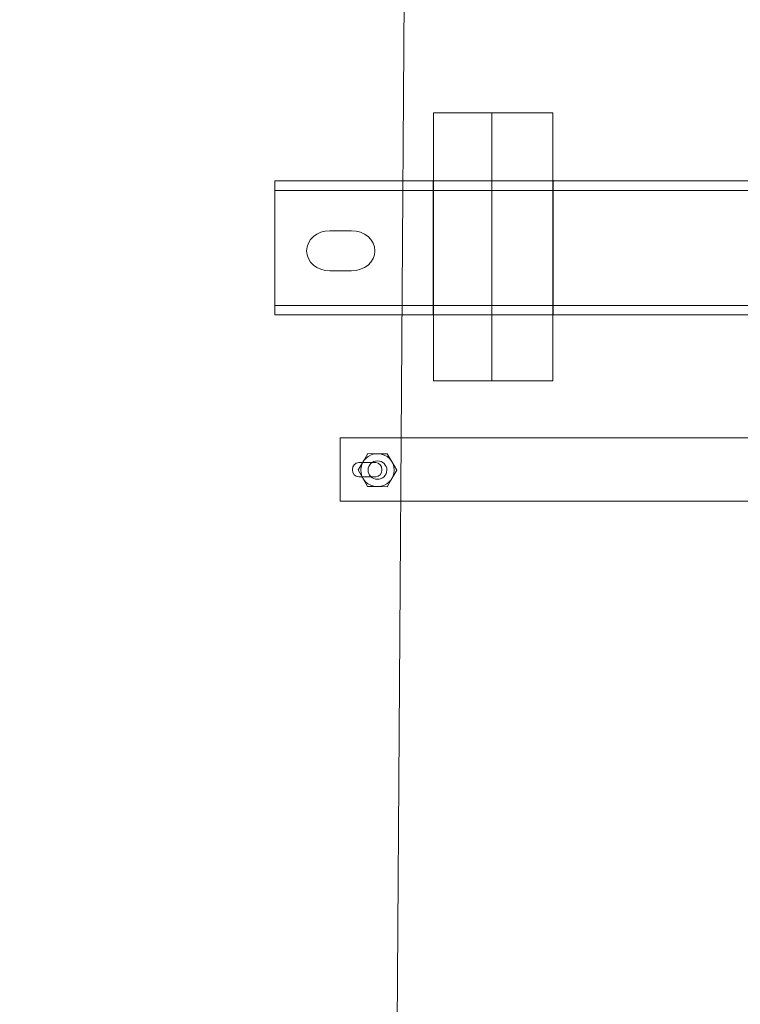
# Model space of a CAD drawing. Header units: centimetres. Extents: x -4644 to 5368, y -667 to 1552.
# Tile 11 of 48: x -1869 to -1833, y 344 to 393. Entities that reach past the tile are written whole.
import ezdxf
from ezdxf.lldxf.tags import DXFTag

# ---------------------------------------------------------------- set-up
doc = ezdxf.new("R2010")
doc.units = ezdxf.units.CM
doc.header["$MEASUREMENT"] = 0
doc.layers.add('Warstwa 1', color=7, linetype='CONTINUOUS')
tags = doc.linetypes.add('New Line47', pattern=[1.5, 1, -0.5]).pattern_tags.tags
tags[6:7] = [DXFTag(74, 4), DXFTag(75, 0), DXFTag(340, '0'), DXFTag(46, 1.0), DXFTag(50, 0.0), DXFTag(44, 0.0), DXFTag(45, 0.0)]
tags[4:5] = [DXFTag(74, 4), DXFTag(75, 0), DXFTag(340, '0'), DXFTag(46, 1.0), DXFTag(50, 0.0), DXFTag(44, 0.0), DXFTag(45, 0.0)]
tags = doc.linetypes.add('New Line48', pattern=[1.5, 1, -0.5]).pattern_tags.tags
tags[6:7] = [DXFTag(74, 4), DXFTag(75, 0), DXFTag(340, '0'), DXFTag(46, 1.0), DXFTag(50, 0.0), DXFTag(44, 0.0), DXFTag(45, 0.0)]
tags[4:5] = [DXFTag(74, 4), DXFTag(75, 0), DXFTag(340, '0'), DXFTag(46, 1.0), DXFTag(50, 0.0), DXFTag(44, 0.0), DXFTag(45, 0.0)]

msp = doc.modelspace()

# ---------------------------------------------------------------- linework, layer by layer
at = {"layer": 'Warstwa 1', "color": 250, "lineweight": 70}
msp.add_open_spline([(-2181.252, -624.773), (-2181.252, -624.773), (-2181.252, 905.007), (-2181.252, 905.007), (-2181.252, 905.007), (-2181.252, 905.007), (-1129.835, 905.007), (-1129.835, 905.007), (-1129.835, 905.007), (-1129.835, 905.007), (-1129.835, -624.773), (-1129.835, -624.773), (-1129.835, -624.773), (-1129.835, -624.773), (-2181.252, -624.773), (-2181.252, -624.773)], degree=3, knots=[0, 0, 0, 0, 0.2, 0.2, 0.2, 0.2, 0.4, 0.4, 0.4, 0.4, 0.6, 0.6, 0.6, 0.6, 1, 1, 1, 1], dxfattribs=at)
at = {"layer": 'Warstwa 1', "color": 7, "lineweight": 20}
msp.add_open_spline([(-1855.407, -399.353), (-1855.407, -399.353), (-1819.827, -399.353), (-1819.827, -399.353), (-1819.827, -399.353), (-1819.827, -399.353), (-1827.951, 784.467), (-1827.951, 784.467), (-1827.951, 784.467), (-1827.951, 784.467), (-1847.371, 784.467), (-1847.371, 784.467), (-1847.371, 784.467), (-1847.371, 784.467), (-1855.407, -399.353), (-1855.407, -399.353)], degree=3, knots=[0, 0, 0, 0, 0.2, 0.2, 0.2, 0.2, 0.4, 0.4, 0.4, 0.4, 0.6, 0.6, 0.6, 0.6, 1, 1, 1, 1], dxfattribs=at)
at = {"layer": 'Warstwa 1', "color": 7, "lineweight": 18}
for points, knots in [([(-1848.572, 374.644), (-1848.572, 374.644), (-1842.659, 374.644), (-1842.659, 374.644), (-1842.659, 374.644), (-1842.659, 374.644), (-1842.659, 387.916), (-1842.659, 387.916), (-1842.659, 387.916), (-1842.659, 387.916), (-1848.572, 387.916), (-1848.572, 387.916), (-1848.572, 387.916), (-1848.572, 387.916), (-1848.572, 374.644), (-1848.572, 374.644)], [0, 0, 0, 0, 0.2, 0.2, 0.2, 0.2, 0.4, 0.4, 0.4, 0.4, 0.6, 0.6, 0.6, 0.6, 1, 1, 1, 1]), ([(-1856.431, 377.916), (-1856.431, 377.916), (-1806.823, 377.916), (-1806.823, 377.916), (-1806.823, 377.916), (-1806.823, 377.916), (-1806.823, 384.552), (-1806.823, 384.552), (-1806.823, 384.552), (-1806.823, 384.552), (-1856.431, 384.552), (-1856.431, 384.552), (-1856.431, 384.552), (-1856.431, 384.552), (-1856.431, 377.916), (-1856.431, 377.916)], [0, 0, 0, 0, 0.2, 0.2, 0.2, 0.2, 0.4, 0.4, 0.4, 0.4, 0.6, 0.6, 0.6, 0.6, 1, 1, 1, 1]), ([(-1853.694, 380.09), (-1853.694, 380.09), (-1852.627, 380.09), (-1852.627, 380.09), (-1852.627, 380.09), (-1851.991, 380.09), (-1851.471, 380.537), (-1851.471, 381.085), (-1851.471, 381.085), (-1851.471, 381.085), (-1851.471, 381.085), (-1851.471, 381.085), (-1851.471, 381.085), (-1851.471, 381.632), (-1851.991, 382.08), (-1852.627, 382.08), (-1852.627, 382.08), (-1852.627, 382.08), (-1853.694, 382.08), (-1853.694, 382.08), (-1853.694, 382.08), (-1854.33, 382.08), (-1854.85, 381.632), (-1854.85, 381.085), (-1854.85, 381.085), (-1854.85, 381.085), (-1854.85, 381.085), (-1854.85, 381.085), (-1854.85, 381.085), (-1854.85, 380.537), (-1854.33, 380.09), (-1853.694, 380.09)], [0, 0, 0, 0, 0.111111, 0.111111, 0.111111, 0.111111, 0.222222, 0.222222, 0.222222, 0.222222, 0.333333, 0.333333, 0.333333, 0.333333, 0.444444, 0.444444, 0.444444, 0.444444, 0.555556, 0.555556, 0.555556, 0.555556, 0.666667, 0.666667, 0.666667, 0.666667, 0.777778, 0.777778, 0.777778, 0.777778, 1, 1, 1, 1])]:
    msp.add_open_spline(points, degree=3, knots=knots, dxfattribs=at)
at = {"layer": 'Warstwa 1', "color": 250, "lineweight": 18}
for points in [[(-1845.688, 374.642), (-1845.688, 374.642), (-1845.688, 387.921), (-1845.688, 387.921)], [(-1856.401, 384.066), (-1856.401, 384.066), (-1806.803, 384.066), (-1806.803, 384.066)], [(-1856.401, 378.383), (-1856.401, 378.383), (-1806.803, 378.383), (-1806.803, 378.383)]]:
    msp.add_open_spline(points, degree=3, dxfattribs=at)
at = {"layer": 'Warstwa 1', "color": 250, "linetype": 'New Line47', "lineweight": 9}
msp.add_open_spline([(-1848.578, 377.908), (-1848.578, 377.908), (-1848.578, 384.584), (-1848.578, 384.584)], degree=3, dxfattribs=at)
at = {"layer": 'Warstwa 1', "color": 250, "linetype": 'New Line48', "lineweight": 9}
msp.add_open_spline([(-1842.639, 377.908), (-1842.639, 377.908), (-1842.639, 384.584), (-1842.639, 384.584)], degree=3, dxfattribs=at)
at = {"layer": 'Warstwa 1', "color": 7, "lineweight": 9}
for points, knots in [([(-1853.189, 368.68), (-1853.189, 368.68), (-1800.25, 368.68), (-1800.25, 368.68), (-1800.25, 368.68), (-1800.25, 368.68), (-1800.25, 371.82), (-1800.25, 371.82), (-1800.25, 371.82), (-1800.25, 371.82), (-1853.189, 371.82), (-1853.189, 371.82), (-1853.189, 371.82), (-1853.189, 371.82), (-1853.189, 368.68), (-1853.189, 368.68)], [0, 0, 0, 0, 0.2, 0.2, 0.2, 0.2, 0.4, 0.4, 0.4, 0.4, 0.6, 0.6, 0.6, 0.6, 1, 1, 1, 1]), ([(-1853.189, 368.68), (-1853.189, 368.68), (-1800.25, 368.68), (-1800.25, 368.68), (-1800.25, 368.68), (-1800.25, 368.68), (-1800.25, 371.82), (-1800.25, 371.82), (-1800.25, 371.82), (-1800.25, 371.82), (-1853.189, 371.82), (-1853.189, 371.82), (-1853.189, 371.82), (-1853.189, 371.82), (-1853.189, 368.68), (-1853.189, 368.68)], [0, 0, 0, 0, 0.2, 0.2, 0.2, 0.2, 0.4, 0.4, 0.4, 0.4, 0.6, 0.6, 0.6, 0.6, 1, 1, 1, 1]), ([(-1852.273, 369.89), (-1852.273, 369.89), (-1851.428, 369.89), (-1851.428, 369.89), (-1851.428, 369.89), (-1851.259, 369.89), (-1851.121, 370.049), (-1851.121, 370.243), (-1851.121, 370.243), (-1851.121, 370.243), (-1851.121, 370.243), (-1851.121, 370.243), (-1851.121, 370.243), (-1851.121, 370.437), (-1851.259, 370.596), (-1851.428, 370.596), (-1851.428, 370.596), (-1851.428, 370.596), (-1852.273, 370.596), (-1852.273, 370.596), (-1852.273, 370.596), (-1852.442, 370.596), (-1852.58, 370.437), (-1852.58, 370.243), (-1852.58, 370.243), (-1852.58, 370.243), (-1852.58, 370.243), (-1852.58, 370.243), (-1852.58, 370.243), (-1852.58, 370.049), (-1852.442, 369.89), (-1852.273, 369.89)], [0, 0, 0, 0, 0.111111, 0.111111, 0.111111, 0.111111, 0.222222, 0.222222, 0.222222, 0.222222, 0.333333, 0.333333, 0.333333, 0.333333, 0.444444, 0.444444, 0.444444, 0.444444, 0.555556, 0.555556, 0.555556, 0.555556, 0.666667, 0.666667, 0.666667, 0.666667, 0.777778, 0.777778, 0.777778, 0.777778, 1, 1, 1, 1]), ([(-1852.273, 369.89), (-1852.273, 369.89), (-1851.428, 369.89), (-1851.428, 369.89), (-1851.428, 369.89), (-1851.259, 369.89), (-1851.121, 370.049), (-1851.121, 370.243), (-1851.121, 370.243), (-1851.121, 370.243), (-1851.121, 370.243), (-1851.121, 370.243), (-1851.121, 370.243), (-1851.121, 370.437), (-1851.259, 370.596), (-1851.428, 370.596), (-1851.428, 370.596), (-1851.428, 370.596), (-1852.273, 370.596), (-1852.273, 370.596), (-1852.273, 370.596), (-1852.442, 370.596), (-1852.58, 370.437), (-1852.58, 370.243), (-1852.58, 370.243), (-1852.58, 370.243), (-1852.58, 370.243), (-1852.58, 370.243), (-1852.58, 370.243), (-1852.58, 370.049), (-1852.442, 369.89), (-1852.273, 369.89)], [0, 0, 0, 0, 0.111111, 0.111111, 0.111111, 0.111111, 0.222222, 0.222222, 0.222222, 0.222222, 0.333333, 0.333333, 0.333333, 0.333333, 0.444444, 0.444444, 0.444444, 0.444444, 0.555556, 0.555556, 0.555556, 0.555556, 0.666667, 0.666667, 0.666667, 0.666667, 0.777778, 0.777778, 0.777778, 0.777778, 1, 1, 1, 1]), ([(-1850.382, 370.215), (-1850.382, 370.215), (-1850.618, 370.625), (-1850.618, 370.625), (-1850.618, 370.625), (-1850.618, 370.625), (-1850.855, 371.035), (-1850.855, 371.035), (-1850.855, 371.035), (-1850.855, 371.035), (-1851.334, 371.039), (-1851.334, 371.039), (-1851.334, 371.039), (-1851.334, 371.039), (-1851.814, 371.043), (-1851.814, 371.043), (-1851.814, 371.043), (-1851.814, 371.043), (-1852.057, 370.637), (-1852.057, 370.637), (-1852.057, 370.637), (-1852.057, 370.637), (-1852.301, 370.232), (-1852.301, 370.232), (-1852.301, 370.232), (-1852.301, 370.232), (-1852.065, 369.822), (-1852.065, 369.822), (-1852.065, 369.822), (-1852.065, 369.822), (-1851.828, 369.412), (-1851.828, 369.412), (-1851.828, 369.412), (-1851.828, 369.412), (-1851.348, 369.408), (-1851.348, 369.408), (-1851.348, 369.408), (-1851.348, 369.408), (-1850.869, 369.404), (-1850.869, 369.404), (-1850.869, 369.404), (-1850.869, 369.404), (-1850.625, 369.809), (-1850.625, 369.809), (-1850.625, 369.809), (-1850.625, 369.809), (-1850.382, 370.215), (-1850.382, 370.215)], [0, 0, 0, 0, 0.076923, 0.076923, 0.076923, 0.076923, 0.153846, 0.153846, 0.153846, 0.153846, 0.230769, 0.230769, 0.230769, 0.230769, 0.307692, 0.307692, 0.307692, 0.307692, 0.384615, 0.384615, 0.384615, 0.384615, 0.461538, 0.461538, 0.461538, 0.461538, 0.538462, 0.538462, 0.538462, 0.538462, 0.615385, 0.615385, 0.615385, 0.615385, 0.692308, 0.692308, 0.692308, 0.692308, 0.769231, 0.769231, 0.769231, 0.769231, 0.846154, 0.846154, 0.846154, 0.846154, 1, 1, 1, 1]), ([(-1850.382, 370.215), (-1850.382, 370.215), (-1850.618, 370.625), (-1850.618, 370.625), (-1850.618, 370.625), (-1850.618, 370.625), (-1850.855, 371.035), (-1850.855, 371.035), (-1850.855, 371.035), (-1850.855, 371.035), (-1851.334, 371.039), (-1851.334, 371.039), (-1851.334, 371.039), (-1851.334, 371.039), (-1851.814, 371.043), (-1851.814, 371.043), (-1851.814, 371.043), (-1851.814, 371.043), (-1852.057, 370.637), (-1852.057, 370.637), (-1852.057, 370.637), (-1852.057, 370.637), (-1852.301, 370.232), (-1852.301, 370.232), (-1852.301, 370.232), (-1852.301, 370.232), (-1852.065, 369.822), (-1852.065, 369.822), (-1852.065, 369.822), (-1852.065, 369.822), (-1851.828, 369.412), (-1851.828, 369.412), (-1851.828, 369.412), (-1851.828, 369.412), (-1851.348, 369.408), (-1851.348, 369.408), (-1851.348, 369.408), (-1851.348, 369.408), (-1850.869, 369.404), (-1850.869, 369.404), (-1850.869, 369.404), (-1850.869, 369.404), (-1850.625, 369.809), (-1850.625, 369.809), (-1850.625, 369.809), (-1850.625, 369.809), (-1850.382, 370.215), (-1850.382, 370.215)], [0, 0, 0, 0, 0.076923, 0.076923, 0.076923, 0.076923, 0.153846, 0.153846, 0.153846, 0.153846, 0.230769, 0.230769, 0.230769, 0.230769, 0.307692, 0.307692, 0.307692, 0.307692, 0.384615, 0.384615, 0.384615, 0.384615, 0.461538, 0.461538, 0.461538, 0.461538, 0.538462, 0.538462, 0.538462, 0.538462, 0.615385, 0.615385, 0.615385, 0.615385, 0.692308, 0.692308, 0.692308, 0.692308, 0.769231, 0.769231, 0.769231, 0.769231, 0.846154, 0.846154, 0.846154, 0.846154, 1, 1, 1, 1]), ([(-1850.51, 370.216), (-1850.514, 369.766), (-1850.889, 369.404), (-1851.348, 369.408), (-1851.348, 369.408), (-1851.807, 369.412), (-1852.176, 369.781), (-1852.172, 370.231), (-1852.172, 370.231), (-1852.168, 370.681), (-1851.793, 371.043), (-1851.334, 371.039), (-1851.334, 371.039), (-1850.875, 371.035), (-1850.506, 370.667), (-1850.51, 370.216)], [0, 0, 0, 0, 0.2, 0.2, 0.2, 0.2, 0.4, 0.4, 0.4, 0.4, 0.6, 0.6, 0.6, 0.6, 1, 1, 1, 1]), ([(-1850.51, 370.216), (-1850.514, 369.766), (-1850.889, 369.404), (-1851.348, 369.408), (-1851.348, 369.408), (-1851.807, 369.412), (-1852.176, 369.781), (-1852.172, 370.231), (-1852.172, 370.231), (-1852.168, 370.681), (-1851.793, 371.043), (-1851.334, 371.039), (-1851.334, 371.039), (-1850.875, 371.035), (-1850.506, 370.667), (-1850.51, 370.216)], [0, 0, 0, 0, 0.2, 0.2, 0.2, 0.2, 0.4, 0.4, 0.4, 0.4, 0.6, 0.6, 0.6, 0.6, 1, 1, 1, 1]), ([(-1850.878, 370.222), (-1850.881, 369.97), (-1851.09, 369.767), (-1851.347, 369.769), (-1851.347, 369.769), (-1851.604, 369.771), (-1851.811, 369.978), (-1851.809, 370.23), (-1851.809, 370.23), (-1851.807, 370.482), (-1851.596, 370.684), (-1851.339, 370.682), (-1851.339, 370.682), (-1851.083, 370.68), (-1850.876, 370.474), (-1850.878, 370.222)], [0, 0, 0, 0, 0.2, 0.2, 0.2, 0.2, 0.4, 0.4, 0.4, 0.4, 0.6, 0.6, 0.6, 0.6, 1, 1, 1, 1]), ([(-1850.878, 370.222), (-1850.881, 369.97), (-1851.09, 369.767), (-1851.347, 369.769), (-1851.347, 369.769), (-1851.604, 369.771), (-1851.811, 369.978), (-1851.809, 370.23), (-1851.809, 370.23), (-1851.807, 370.482), (-1851.596, 370.684), (-1851.339, 370.682), (-1851.339, 370.682), (-1851.083, 370.68), (-1850.876, 370.474), (-1850.878, 370.222)], [0, 0, 0, 0, 0.2, 0.2, 0.2, 0.2, 0.4, 0.4, 0.4, 0.4, 0.6, 0.6, 0.6, 0.6, 1, 1, 1, 1])]:
    msp.add_open_spline(points, degree=3, knots=knots, dxfattribs=at)

doc.saveas('drawing.dxf')
